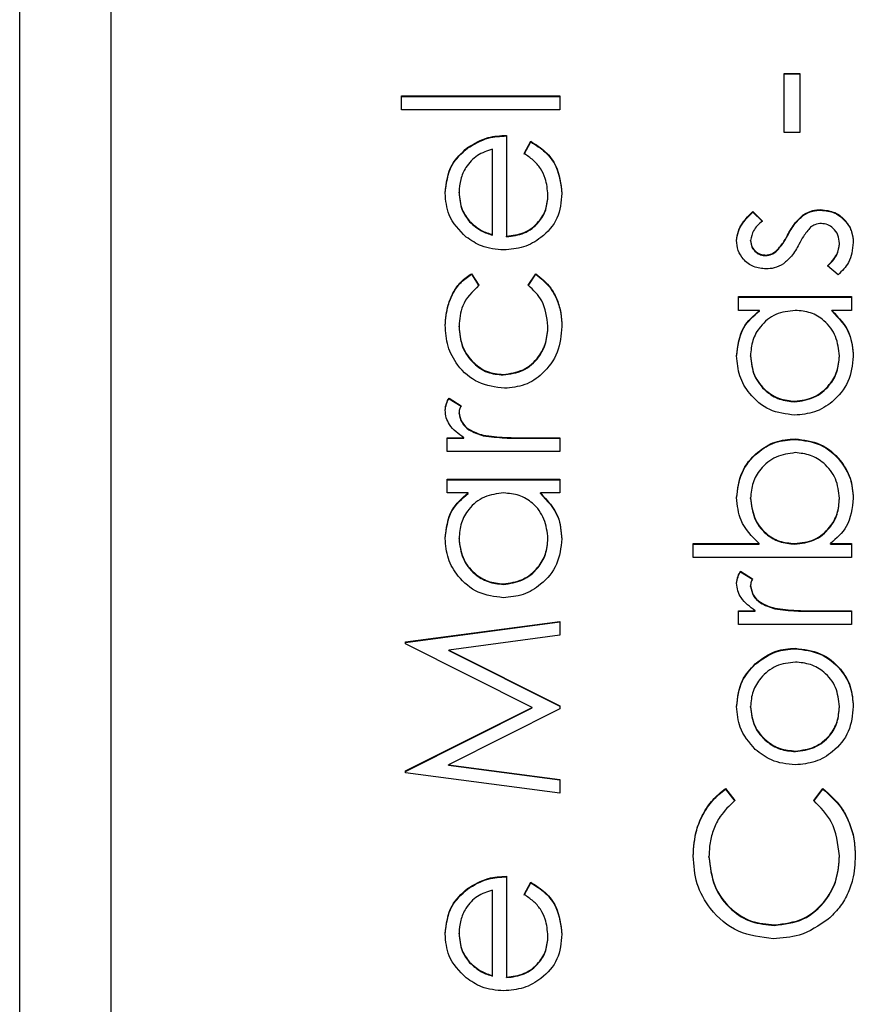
# Model space of a CAD drawing. Header units: millimetres. Extents: x 225 to 2010, y 34 to 1729.
# Tile 13 of 27: x 892.86 to 897.44, y 917.99 to 923.4. Entities that reach past the tile are written whole.
import ezdxf

# ---------------------------------------------------------------- set-up
doc = ezdxf.new("R2010")
doc.units = ezdxf.units.MM

msp = doc.modelspace()

# ---------------------------------------------------------------- linework, layer by layer
at = {"color": 7, "linetype": 'Continuous', "lineweight": 25}
for p, q in [((892.8553, 887.6122), (892.8553, 948.6122)), ((893.3553, 945.9801), (893.3553, 890.003)), ((897.0512, 923.1045), (897.1381, 923.1045)), ((897.0512, 922.779), (897.0512, 923.1045)), ((897.0512, 923.1017), (897.1381, 923.1017)), ((897.1381, 923.1045), (897.1381, 922.779)), ((894.9519, 922.9807), (895.8203, 922.9807)), ((894.9519, 922.9047), (894.9519, 922.9807)), ((894.9519, 922.9778), (895.8203, 922.9778)), ((895.8203, 922.9807), (895.8203, 922.9047)), ((895.8203, 922.9047), (894.9519, 922.9047)), ((895.5272, 922.7637), (895.5272, 922.2103)), ((897.1381, 922.779), (897.0512, 922.779)), ((895.6249, 922.6636), (895.6604, 922.7311)), ((895.6249, 922.6608), (895.6604, 922.7283)), ((895.6604, 922.7283), (895.6604, 922.7311)), ((895.3125, 922.6935), (895.3125, 922.6964)), ((895.4512, 922.2183), (895.4512, 922.6877)), ((895.2667, 922.4483), (895.2667, 922.4512)), ((895.7552, 922.4331), (895.7552, 922.4359)), ((896.8788, 922.345), (896.9318, 922.2935)), ((896.8788, 922.3422), (896.8788, 922.345)), ((896.8788, 922.3422), (896.9318, 922.2906)), ((897.1567, 922.3242), (897.1567, 922.327)), ((897.2524, 922.353), (897.2524, 922.3559)), ((895.3247, 922.289), (895.3247, 922.2918)), ((895.4512, 922.2154), (895.4512, 922.2183)), ((897.0699, 922.2128), (897.0699, 922.2157)), ((895.5272, 922.2074), (895.5272, 922.2103)), ((896.8667, 922.1838), (896.8667, 922.1867)), ((897.3552, 922.1679), (897.3552, 922.1707)), ((897.0061, 922.1245), (897.0061, 922.1273)), ((896.95, 922.1035), (896.95, 922.1063)), ((895.3357, 922.0041), (895.3753, 921.9406)), ((895.3357, 922.0013), (895.3357, 922.0041)), ((895.3357, 922.0013), (895.3753, 921.9377)), ((895.6466, 921.9406), (895.6883, 922.0041)), ((895.6466, 921.9377), (895.6883, 922.0013)), ((895.6883, 922.0013), (895.6883, 922.0041)), ((897.3474, 921.9978), (897.29, 922.0482)), ((896.8016, 921.8785), (897.4203, 921.8785)), ((896.8016, 921.8025), (896.8016, 921.8785)), ((896.8016, 921.8756), (897.4203, 921.8756)), ((897.4203, 921.8785), (897.4203, 921.8025)), ((896.9161, 921.8025), (896.8016, 921.8025)), ((896.9161, 921.7996), (896.9161, 921.8025)), ((897.4203, 921.8025), (897.3133, 921.8025)), ((897.3133, 921.7996), (897.3133, 921.8025)), ((895.2667, 921.7126), (895.2667, 921.7154)), ((895.7552, 921.7131), (895.7552, 921.7159)), ((896.8667, 921.5504), (896.8667, 921.5533)), ((897.3552, 921.5498), (897.3552, 921.5526)), ((895.5092, 921.4479), (895.5092, 921.4508)), ((895.2119, 921.3206), (895.2777, 921.2789)), ((895.2119, 921.3177), (895.2119, 921.3206)), ((895.2119, 921.3177), (895.2777, 921.276)), ((897.1101, 921.3005), (897.1101, 921.3034)), ((895.2667, 921.2372), (895.2667, 921.24)), ((895.2016, 921.1036), (895.2927, 921.1036)), ((895.2016, 921.0276), (895.2016, 921.1036)), ((895.2016, 921.1007), (895.2927, 921.1007)), ((895.2927, 921.1007), (895.2927, 921.1036)), ((895.4, 921.1143), (895.4, 921.1171)), ((895.6124, 921.1036), (895.8203, 921.1036)), ((895.6124, 921.1007), (895.6124, 921.1036)), ((895.6124, 921.1007), (895.8203, 921.1007)), ((895.8203, 921.1036), (895.8203, 921.0276)), ((897.1121, 921.0944), (897.1121, 921.0972)), ((895.8203, 921.0276), (895.2016, 921.0276)), ((895.2016, 920.8757), (895.8203, 920.8757)), ((895.2016, 920.7998), (895.2016, 920.8757)), ((895.2016, 920.8729), (895.8203, 920.8729)), ((895.8203, 920.8757), (895.8203, 920.7998)), ((895.3161, 920.7998), (895.2016, 920.7998)), ((895.3161, 920.7969), (895.3161, 920.7998)), ((895.8203, 920.7998), (895.7133, 920.7998)), ((895.7133, 920.7969), (895.7133, 920.7998)), ((896.8667, 920.7697), (896.8667, 920.7726)), ((897.3552, 920.7685), (897.3552, 920.7714)), ((895.2667, 920.5477), (895.2667, 920.5505)), ((895.7552, 920.547), (895.7552, 920.5499)), ((896.5519, 920.5222), (896.9139, 920.5222)), ((896.5519, 920.4462), (896.5519, 920.5222)), ((896.5519, 920.5193), (896.9139, 920.5193)), ((896.9139, 920.5193), (896.9139, 920.5222)), ((897.1098, 920.5193), (897.1098, 920.5222)), ((897.3058, 920.5222), (897.4203, 920.5222)), ((897.3058, 920.5193), (897.3058, 920.5222)), ((897.3058, 920.5193), (897.4203, 920.5193)), ((897.4203, 920.5222), (897.4203, 920.4462)), ((897.4203, 920.4462), (896.5519, 920.4462)), ((896.8119, 920.3703), (896.8777, 920.3286)), ((896.8119, 920.3674), (896.8119, 920.3703)), ((896.8119, 920.3674), (896.8777, 920.3257)), ((895.5101, 920.2978), (895.5101, 920.3006)), ((896.8667, 920.2869), (896.8667, 920.2897)), ((897, 920.164), (897, 920.1668)), ((896.8016, 920.1533), (896.8927, 920.1533)), ((896.8016, 920.0773), (896.8016, 920.1533)), ((896.8016, 920.1504), (896.8927, 920.1504)), ((896.8927, 920.1504), (896.8927, 920.1533)), ((897.2124, 920.1533), (897.4203, 920.1533)), ((897.2124, 920.1504), (897.2124, 920.1533)), ((897.2124, 920.1504), (897.4203, 920.1504)), ((897.4203, 920.1533), (897.4203, 920.0773)), ((894.9736, 919.9821), (895.8203, 920.0945)), ((894.9736, 919.9792), (895.8203, 920.0916)), ((895.8203, 920.0945), (895.8203, 920.0182)), ((897.4203, 920.0773), (896.8016, 920.0773)), ((895.8203, 920.0182), (895.2111, 919.9372)), ((894.9736, 919.9711), (894.9736, 919.9821)), ((895.6683, 919.6225), (894.9736, 919.9711)), ((897.1126, 919.9443), (897.1126, 919.9471)), ((895.2111, 919.9372), (895.8203, 919.6317)), ((895.2111, 919.9343), (895.2111, 919.9372)), ((895.2111, 919.9343), (895.8203, 919.6288)), ((896.8927, 919.8595), (896.8927, 919.8623)), ((894.9736, 919.2731), (895.6683, 919.6225)), ((894.9736, 919.2702), (895.6683, 919.6196)), ((895.6683, 919.6196), (895.6683, 919.6225)), ((895.8203, 919.6317), (895.8203, 919.6145)), ((896.8667, 919.6242), (896.8667, 919.627)), ((897.3552, 919.6242), (897.3552, 919.627)), ((895.8203, 919.6145), (895.2097, 919.3078)), ((897.1131, 919.38), (897.1131, 919.3829)), ((895.2097, 919.3078), (895.8203, 919.227)), ((895.2097, 919.305), (895.2097, 919.3078)), ((895.2097, 919.305), (895.8203, 919.2241)), ((894.9736, 919.2622), (894.9736, 919.2731)), ((895.8203, 919.1505), (894.9736, 919.2622)), ((895.8203, 919.227), (895.8203, 919.1505)), ((896.729, 919.1767), (896.7799, 919.1103)), ((896.729, 919.1739), (896.729, 919.1767)), ((896.729, 919.1739), (896.7799, 919.1074)), ((897.2141, 919.1103), (897.2644, 919.1767)), ((897.2141, 919.1074), (897.2644, 919.1739)), ((897.2644, 919.1739), (897.2644, 919.1767)), ((896.6388, 918.7999), (896.6388, 918.8027)), ((897.3552, 918.8051), (897.3552, 918.808)), ((895.5272, 918.6948), (895.5272, 918.1414)), ((895.6249, 918.5948), (895.6604, 918.6623)), ((895.6249, 918.5919), (895.6604, 918.6594)), ((895.6604, 918.6594), (895.6604, 918.6623)), ((895.3125, 918.6246), (895.3125, 918.6275)), ((895.4512, 918.1494), (895.4512, 918.6189)), ((895.2667, 918.3795), (895.2667, 918.3824)), ((896.9978, 918.4252), (896.9978, 918.4281)), ((895.7552, 918.3642), (895.7552, 918.3671)), ((895.3247, 918.2201), (895.3247, 918.223)), ((895.4512, 918.1466), (895.4512, 918.1494)), ((895.5272, 918.1386), (895.5272, 918.1414))]:
    msp.add_line(p, q, dxfattribs=at)
for points, knots in [([(895.3125, 922.6964), (895.3497, 922.7184), (895.4163, 922.7578), (895.4933, 922.7619), (895.5272, 922.7637)], [0, 0, 0, 0, 0.558897, 1, 1, 1, 1]), ([(895.3125, 922.6935), (895.3497, 922.7155), (895.4163, 922.7549), (895.4933, 922.759), (895.5272, 922.7608)], [0, 0, 0, 0, 0.558897, 1, 1, 1, 1]), ([(895.6604, 922.7311), (895.6884, 922.7138), (895.7443, 922.6794), (895.8162, 922.5821), (895.8255, 922.4972), (895.8312, 922.4454)], [0, 0, 0, 0, 0.280919, 0.561407, 1, 1, 1, 1]), ([(895.6604, 922.7283), (895.6884, 922.711), (895.7443, 922.6765), (895.8162, 922.5792), (895.8255, 922.4943), (895.8312, 922.4426)], [0, 0, 0, 0, 0.280919, 0.561407, 1, 1, 1, 1]), ([(895.1907, 922.4473), (895.1971, 922.5023), (895.2085, 922.6006), (895.2807, 922.6671), (895.3125, 922.6964)], [0, 0, 0, 0, 0.558919, 1, 1, 1, 1]), ([(895.1907, 922.4444), (895.1971, 922.4994), (895.2085, 922.5978), (895.2807, 922.6642), (895.3125, 922.6935)], [0, 0, 0, 0, 0.558919, 1, 1, 1, 1]), ([(895.4512, 922.6877), (895.4219, 922.6784), (895.3635, 922.6599), (895.3046, 922.5949), (895.2724, 922.5229), (895.2686, 922.4751), (895.2667, 922.4512)], [0, 0, 0, 0, 0.280138, 0.559194, 0.779598, 1, 1, 1, 1]), ([(895.7552, 922.4359), (895.7521, 922.4671), (895.7471, 922.5185), (895.716, 922.584), (895.6748, 922.6293), (895.6416, 922.6522), (895.6249, 922.6636)], [0, 0, 0, 0, 0.339465, 0.559626, 0.779498, 1, 1, 1, 1]), ([(895.3061, 922.2055), (895.2687, 922.2435), (895.2017, 922.3115), (895.1941, 922.4057), (895.1907, 922.4473)], [0, 0, 0, 0, 0.558577, 1, 1, 1, 1]), ([(895.2667, 922.4512), (895.2696, 922.4184), (895.2747, 922.3597), (895.3094, 922.3126), (895.3247, 922.2918)], [0, 0, 0, 0, 0.559458, 1, 1, 1, 1]), ([(895.2667, 922.4483), (895.2696, 922.4155), (895.2747, 922.3569), (895.3094, 922.3097), (895.3247, 922.289)], [0, 0, 0, 0, 0.559458, 1, 1, 1, 1]), ([(895.8312, 922.4454), (895.8269, 922.3984), (895.8185, 922.3044), (895.7282, 922.2033), (895.6225, 922.1445), (895.5492, 922.1377), (895.5126, 922.1343)], [0, 0, 0, 0, 0.279885, 0.558859, 0.779462, 1, 1, 1, 1]), ([(895.5272, 922.2103), (895.5607, 922.2142), (895.6277, 922.222), (895.7036, 922.2818), (895.7487, 922.3569), (895.753, 922.4096), (895.7552, 922.4359)], [0, 0, 0, 0, 0.2799631, 0.5593589, 0.7795256, 1, 1, 1, 1]), ([(895.5272, 922.2074), (895.5607, 922.2113), (895.6277, 922.2191), (895.7036, 922.279), (895.7487, 922.354), (895.753, 922.4067), (895.7552, 922.4331)], [0, 0, 0, 0, 0.279963, 0.559359, 0.779526, 1, 1, 1, 1]), ([(896.7907, 922.1867), (896.7927, 922.204), (896.7966, 922.2388), (896.8278, 922.294), (896.8594, 922.3257), (896.8788, 922.345)], [0, 0, 0, 0, 0.279553, 0.559703, 1, 1, 1, 1]), ([(896.7907, 922.1838), (896.7927, 922.2012), (896.7966, 922.236), (896.8278, 922.2912), (896.8594, 922.3228), (896.8788, 922.3422)], [0, 0, 0, 0, 0.279553, 0.559703, 1, 1, 1, 1]), ([(897.0699, 922.2157), (897.0829, 922.239), (897.1061, 922.2808), (897.1413, 922.3129), (897.1567, 922.327)], [0, 0, 0, 0, 0.560649, 1, 1, 1, 1]), ([(897.0699, 922.2128), (897.0829, 922.2362), (897.1061, 922.2779), (897.1413, 922.3101), (897.1567, 922.3242)], [0, 0, 0, 0, 0.560649, 1, 1, 1, 1]), ([(897.1567, 922.327), (897.1734, 922.3364), (897.2033, 922.3532), (897.2374, 922.355), (897.2524, 922.3559)], [0, 0, 0, 0, 0.559466, 1, 1, 1, 1]), ([(897.1567, 922.3242), (897.1734, 922.3336), (897.2033, 922.3503), (897.2374, 922.3522), (897.2524, 922.353)], [0, 0, 0, 0, 0.559466, 1, 1, 1, 1]), ([(897.2524, 922.3559), (897.279, 922.3528), (897.3323, 922.3466), (897.3913, 922.2974), (897.4262, 922.2374), (897.4295, 922.1956), (897.4312, 922.1746)], [0, 0, 0, 0, 0.279548, 0.559226, 0.779475, 1, 1, 1, 1]), ([(897.2524, 922.353), (897.279, 922.3499), (897.3323, 922.3438), (897.3913, 922.2945), (897.4262, 922.2345), (897.4295, 922.1927), (897.4312, 922.1718)], [0, 0, 0, 0, 0.279548, 0.559226, 0.779475, 1, 1, 1, 1]), ([(895.3247, 922.2918), (895.3456, 922.2734), (895.383, 922.2403), (895.4304, 922.225), (895.4512, 922.2183)], [0, 0, 0, 0, 0.5587953, 1, 1, 1, 1]), ([(895.3247, 922.289), (895.3456, 922.2705), (895.383, 922.2375), (895.4304, 922.2222), (895.4512, 922.2154)], [0, 0, 0, 0, 0.558795, 1, 1, 1, 1]), ([(896.9318, 922.2935), (896.9132, 922.2772), (896.8799, 922.2482), (896.8707, 922.2054), (896.8667, 922.1867)], [0, 0, 0, 0, 0.562045, 1, 1, 1, 1]), ([(897.2556, 922.2799), (897.2436, 922.2788), (897.222, 922.2768), (897.2044, 922.2645), (897.1966, 922.2591)], [0, 0, 0, 0, 0.559603, 1, 1, 1, 1]), ([(897.3552, 922.1707), (897.3536, 922.1861), (897.3505, 922.2169), (897.3245, 922.2523), (897.2919, 922.2759), (897.2677, 922.2786), (897.2556, 922.2799)], [0, 0, 0, 0, 0.279988, 0.559745, 0.779963, 1, 1, 1, 1]), ([(897.0061, 922.1273), (897.02, 922.1424), (897.0447, 922.1694), (897.0622, 922.2015), (897.0699, 922.2157)], [0, 0, 0, 0, 0.559018, 1, 1, 1, 1]), ([(897.1966, 922.2591), (897.1828, 922.2429), (897.1582, 922.2139), (897.1406, 922.1802), (897.1328, 922.1653)], [0, 0, 0, 0, 0.5590744, 1, 1, 1, 1]), ([(895.5126, 922.1343), (895.4706, 922.1381), (895.3955, 922.1448), (895.3334, 922.187), (895.3061, 922.2055)], [0, 0, 0, 0, 0.559427, 1, 1, 1, 1]), ([(896.953, 922.0304), (896.9294, 922.0326), (896.882, 922.0371), (896.8278, 922.0784), (896.7952, 922.1309), (896.7922, 922.1681), (896.7907, 922.1867)], [0, 0, 0, 0, 0.279936, 0.559437, 0.779611, 1, 1, 1, 1]), ([(896.8667, 922.1867), (896.8683, 922.1746), (896.8715, 922.1506), (896.8949, 922.125), (896.9216, 922.1089), (896.9405, 922.1072), (896.95, 922.1063)], [0, 0, 0, 0, 0.279313, 0.559072, 0.779518, 1, 1, 1, 1]), ([(896.8667, 922.1838), (896.8683, 922.1718), (896.8715, 922.1477), (896.8949, 922.1222), (896.9216, 922.106), (896.9405, 922.1043), (896.95, 922.1035)], [0, 0, 0, 0, 0.279313, 0.559072, 0.779518, 1, 1, 1, 1]), ([(897.0061, 922.1245), (897.02, 922.1396), (897.0447, 922.1665), (897.0622, 922.1986), (897.0699, 922.2128)], [0, 0, 0, 0, 0.559018, 1, 1, 1, 1]), ([(897.1328, 922.1653), (897.1202, 922.1428), (897.0978, 922.1026), (897.0634, 922.0721), (897.0484, 922.0587)], [0, 0, 0, 0, 0.560659, 1, 1, 1, 1]), ([(897.29, 922.0482), (897.3097, 922.0674), (897.3446, 922.1017), (897.352, 922.1497), (897.3552, 922.1707)], [0, 0, 0, 0, 0.560833, 1, 1, 1, 1]), ([(897.29, 922.0453), (897.3097, 922.0645), (897.3446, 922.0988), (897.352, 922.1468), (897.3552, 922.1679)], [0, 0, 0, 0, 0.560833, 1, 1, 1, 1]), ([(897.4312, 922.1746), (897.4262, 922.1362), (897.4174, 922.0676), (897.3688, 922.0192), (897.3474, 921.9978)], [0, 0, 0, 0, 0.5592891, 1, 1, 1, 1]), ([(896.95, 922.1063), (896.9615, 922.1077), (896.982, 922.1102), (896.9987, 922.1221), (897.0061, 922.1273)], [0, 0, 0, 0, 0.559054, 1, 1, 1, 1]), ([(896.95, 922.1035), (896.9615, 922.1048), (896.982, 922.1073), (896.9987, 922.1192), (897.0061, 922.1245)], [0, 0, 0, 0, 0.559054, 1, 1, 1, 1]), ([(897.0484, 922.0587), (897.0317, 922.0495), (897.0018, 922.033), (896.968, 922.0312), (896.953, 922.0304)], [0, 0, 0, 0, 0.559587, 1, 1, 1, 1]), ([(895.1907, 921.721), (895.1939, 921.7588), (895.1992, 921.821), (895.2331, 921.9011), (895.2751, 921.9624), (895.3155, 921.9902), (895.3357, 922.0041)], [0, 0, 0, 0, 0.339714, 0.560013, 0.780007, 1, 1, 1, 1]), ([(895.1907, 921.7182), (895.1939, 921.7559), (895.1992, 921.8181), (895.2331, 921.8983), (895.2751, 921.9596), (895.3155, 921.9874), (895.3357, 922.0013)], [0, 0, 0, 0, 0.339714, 0.5600135, 0.7800074, 1, 1, 1, 1]), ([(895.6883, 922.0041), (895.718, 921.9797), (895.7669, 921.9393), (895.8073, 921.8605), (895.828, 921.7889), (895.8301, 921.7395), (895.8312, 921.7147)], [0, 0, 0, 0, 0.338983, 0.559249, 0.779562, 1, 1, 1, 1]), ([(895.6883, 922.0013), (895.718, 921.9768), (895.7669, 921.9365), (895.8073, 921.8576), (895.828, 921.7861), (895.8301, 921.7366), (895.8312, 921.7119)], [0, 0, 0, 0, 0.3389831, 0.5592491, 0.7795615, 1, 1, 1, 1]), ([(895.3753, 921.9406), (895.3399, 921.9054), (895.2767, 921.8424), (895.2698, 921.7543), (895.2667, 921.7154)], [0, 0, 0, 0, 0.558451, 1, 1, 1, 1]), ([(895.7552, 921.7159), (895.7492, 921.7651), (895.7385, 921.8532), (895.6748, 921.9138), (895.6466, 921.9406)], [0, 0, 0, 0, 0.558788, 1, 1, 1, 1]), ([(896.7907, 921.5523), (896.797, 921.6081), (896.8084, 921.7079), (896.8831, 921.7736), (896.9161, 921.8025)], [0, 0, 0, 0, 0.559062, 1, 1, 1, 1]), ([(896.7907, 921.5494), (896.797, 921.6052), (896.8084, 921.7051), (896.8831, 921.7707), (896.9161, 921.7996)], [0, 0, 0, 0, 0.559062, 1, 1, 1, 1]), ([(897.1123, 921.8025), (897.0756, 921.7984), (897.0022, 921.7903), (896.9215, 921.722), (896.8735, 921.6396), (896.869, 921.5821), (896.8667, 921.5533)], [0, 0, 0, 0, 0.2796602, 0.5592103, 0.7794872, 1, 1, 1, 1]), ([(897.3552, 921.5526), (897.3508, 921.5889), (897.3421, 921.6613), (897.28, 921.7459), (897.1981, 921.795), (897.1409, 921.8), (897.1123, 921.8025)], [0, 0, 0, 0, 0.279822, 0.559387, 0.779603, 1, 1, 1, 1]), ([(897.3133, 921.8025), (897.3513, 921.7624), (897.4195, 921.6907), (897.4276, 921.593), (897.4312, 921.5499)], [0, 0, 0, 0, 0.558763, 1, 1, 1, 1]), ([(897.3133, 921.7996), (897.3513, 921.7596), (897.4195, 921.6879), (897.4276, 921.5902), (897.4312, 921.547)], [0, 0, 0, 0, 0.558763, 1, 1, 1, 1]), ([(895.516, 921.3748), (895.4665, 921.3815), (895.3675, 921.3948), (895.2591, 921.4895), (895.1998, 921.6042), (895.1937, 921.6821), (895.1907, 921.721)], [0, 0, 0, 0, 0.279381, 0.558782, 0.779281, 1, 1, 1, 1]), ([(895.2667, 921.7154), (895.2701, 921.6778), (895.2768, 921.6027), (895.3396, 921.5153), (895.4207, 921.4594), (895.4797, 921.4537), (895.5092, 921.4508)], [0, 0, 0, 0, 0.280136, 0.559769, 0.77989, 1, 1, 1, 1]), ([(895.2667, 921.7126), (895.2701, 921.675), (895.2768, 921.5998), (895.3396, 921.5124), (895.4207, 921.4566), (895.4797, 921.4508), (895.5092, 921.4479)], [0, 0, 0, 0, 0.280136, 0.559769, 0.77989, 1, 1, 1, 1]), ([(895.5092, 921.4508), (895.5469, 921.4561), (895.6222, 921.4667), (895.7043, 921.5393), (895.7485, 921.627), (895.753, 921.6863), (895.7552, 921.7159)], [0, 0, 0, 0, 0.279332, 0.558778, 0.779267, 1, 1, 1, 1]), ([(895.5092, 921.4479), (895.5469, 921.4532), (895.6222, 921.4639), (895.7043, 921.5364), (895.7485, 921.6242), (895.753, 921.6834), (895.7552, 921.7131)], [0, 0, 0, 0, 0.279332, 0.558778, 0.779267, 1, 1, 1, 1]), ([(895.8312, 921.7147), (895.8267, 921.6662), (895.8179, 921.5691), (895.7358, 921.4567), (895.6304, 921.3859), (895.5541, 921.3785), (895.516, 921.3748)], [0, 0, 0, 0, 0.280077, 0.559647, 0.779819, 1, 1, 1, 1]), ([(897.1092, 921.2274), (897.0618, 921.2333), (896.9669, 921.2451), (896.8637, 921.3347), (896.8003, 921.4405), (896.7939, 921.515), (896.7907, 921.5523)], [0, 0, 0, 0, 0.279413, 0.559191, 0.779548, 1, 1, 1, 1]), ([(896.8667, 921.5533), (896.8709, 921.517), (896.8794, 921.4445), (896.9439, 921.3621), (897.0247, 921.3127), (897.0816, 921.3065), (897.1101, 921.3034)], [0, 0, 0, 0, 0.279767, 0.559291, 0.779719, 1, 1, 1, 1]), ([(896.8667, 921.5504), (896.8709, 921.5142), (896.8794, 921.4417), (896.9439, 921.3593), (897.0247, 921.3098), (897.0816, 921.3036), (897.1101, 921.3005)], [0, 0, 0, 0, 0.279767, 0.559291, 0.779719, 1, 1, 1, 1]), ([(897.4312, 921.5499), (897.4256, 921.5024), (897.4145, 921.4073), (897.327, 921.3021), (897.2214, 921.2371), (897.1466, 921.2306), (897.1092, 921.2274)], [0, 0, 0, 0, 0.279573, 0.559333, 0.779589, 1, 1, 1, 1]), ([(897.1101, 921.3034), (897.1462, 921.3085), (897.2185, 921.3188), (897.2992, 921.3854), (897.3468, 921.4672), (897.3524, 921.5241), (897.3552, 921.5526)], [0, 0, 0, 0, 0.279429, 0.559146, 0.77957, 1, 1, 1, 1]), ([(897.1101, 921.3005), (897.1462, 921.3057), (897.2185, 921.3159), (897.2992, 921.3825), (897.3468, 921.4643), (897.3524, 921.5213), (897.3552, 921.5498)], [0, 0, 0, 0, 0.279429, 0.559146, 0.77957, 1, 1, 1, 1]), ([(895.1907, 921.2545), (895.1923, 921.2676), (895.1951, 921.2911), (895.2068, 921.3115), (895.2119, 921.3206)], [0, 0, 0, 0, 0.559243, 1, 1, 1, 1]), ([(895.1907, 921.2516), (895.1923, 921.2647), (895.1951, 921.2882), (895.2068, 921.3087), (895.2119, 921.3177)], [0, 0, 0, 0, 0.559243, 1, 1, 1, 1]), ([(895.2927, 921.1036), (895.2636, 921.1248), (895.2231, 921.1545), (895.1945, 921.2126), (895.192, 921.2405), (895.1907, 921.2545)], [0, 0, 0, 0, 0.558788, 0.779481, 1, 1, 1, 1]), ([(895.2777, 921.2789), (895.2745, 921.2719), (895.2688, 921.2595), (895.2673, 921.246), (895.2667, 921.24)], [0, 0, 0, 0, 0.5603957, 1, 1, 1, 1]), ([(895.2667, 921.24), (895.2706, 921.2222), (895.2784, 921.1863), (895.3283, 921.1402), (895.3728, 921.1259), (895.4, 921.1171)], [0, 0, 0, 0, 0.278336, 0.558768, 1, 1, 1, 1]), ([(895.2667, 921.2372), (895.2706, 921.2193), (895.2784, 921.1834), (895.3283, 921.1373), (895.3728, 921.123), (895.4, 921.1143)], [0, 0, 0, 0, 0.278336, 0.558768, 1, 1, 1, 1]), ([(895.4, 921.1171), (895.4395, 921.1121), (895.51, 921.1032), (895.5811, 921.1035), (895.6124, 921.1036)], [0, 0, 0, 0, 0.559636, 1, 1, 1, 1]), ([(895.4, 921.1143), (895.4395, 921.1093), (895.51, 921.1003), (895.5811, 921.1006), (895.6124, 921.1007)], [0, 0, 0, 0, 0.559636, 1, 1, 1, 1]), ([(896.7907, 920.7744), (896.7963, 920.822), (896.8073, 920.917), (896.8948, 921.0221), (897, 921.0876), (897.0747, 921.094), (897.1121, 921.0972)], [0, 0, 0, 0, 0.2795765, 0.5593339, 0.7796045, 1, 1, 1, 1]), ([(896.7907, 920.7716), (896.7963, 920.8191), (896.8073, 920.9142), (896.8948, 921.0193), (897, 921.0848), (897.0747, 921.0912), (897.1121, 921.0944)], [0, 0, 0, 0, 0.279577, 0.559334, 0.779604, 1, 1, 1, 1]), ([(897.1121, 921.0972), (897.1596, 921.0914), (897.2547, 921.0798), (897.358, 920.99), (897.4216, 920.884), (897.428, 920.8094), (897.4312, 920.7721)], [0, 0, 0, 0, 0.279433, 0.559216, 0.779559, 1, 1, 1, 1]), ([(897.1121, 921.0944), (897.1596, 921.0886), (897.2547, 921.0769), (897.358, 920.9871), (897.4216, 920.8812), (897.428, 920.8065), (897.4312, 920.7692)], [0, 0, 0, 0, 0.279433, 0.559216, 0.779559, 1, 1, 1, 1]), ([(897.1121, 921.0213), (897.076, 921.0161), (897.0039, 921.0058), (896.923, 920.9396), (896.8751, 920.8579), (896.8695, 920.801), (896.8667, 920.7726)], [0, 0, 0, 0, 0.279403, 0.559104, 0.779552, 1, 1, 1, 1]), ([(897.3552, 920.7714), (897.351, 920.8076), (897.3425, 920.8801), (897.2781, 920.9624), (897.1974, 921.012), (897.1406, 921.0182), (897.1121, 921.0213)], [0, 0, 0, 0, 0.279756, 0.559279, 0.779725, 1, 1, 1, 1]), ([(895.1907, 920.5495), (895.197, 920.6053), (895.2084, 920.7052), (895.2831, 920.7708), (895.3161, 920.7998)], [0, 0, 0, 0, 0.559062, 1, 1, 1, 1]), ([(895.1907, 920.5467), (895.197, 920.6025), (895.2084, 920.7023), (895.2831, 920.768), (895.3161, 920.7969)], [0, 0, 0, 0, 0.559062, 1, 1, 1, 1]), ([(895.5123, 920.7998), (895.4756, 920.7957), (895.4022, 920.7876), (895.3215, 920.7192), (895.2735, 920.6368), (895.269, 920.5793), (895.2667, 920.5505)], [0, 0, 0, 0, 0.27966, 0.55921, 0.779487, 1, 1, 1, 1]), ([(895.7552, 920.5499), (895.7508, 920.5861), (895.7421, 920.6586), (895.68, 920.7431), (895.5981, 920.7923), (895.5409, 920.7973), (895.5123, 920.7998)], [0, 0, 0, 0, 0.279822, 0.559387, 0.779603, 1, 1, 1, 1]), ([(895.7133, 920.7998), (895.7513, 920.7597), (895.8195, 920.688), (895.8276, 920.5903), (895.8312, 920.5472)], [0, 0, 0, 0, 0.558763, 1, 1, 1, 1]), ([(895.7133, 920.7969), (895.7513, 920.7568), (895.8195, 920.6851), (895.8276, 920.5874), (895.8312, 920.5443)], [0, 0, 0, 0, 0.558763, 1, 1, 1, 1]), ([(896.9139, 920.5222), (896.8747, 920.5618), (896.8046, 920.6328), (896.795, 920.7311), (896.7907, 920.7744)], [0, 0, 0, 0, 0.559294, 1, 1, 1, 1]), ([(896.8667, 920.7726), (896.8712, 920.7363), (896.8801, 920.6638), (896.942, 920.5791), (897.0239, 920.5296), (897.0811, 920.5247), (897.1098, 920.5222)], [0, 0, 0, 0, 0.279786, 0.559477, 0.779627, 1, 1, 1, 1]), ([(896.8667, 920.7697), (896.8712, 920.7335), (896.8801, 920.6609), (896.942, 920.5762), (897.0239, 920.5268), (897.0811, 920.5218), (897.1098, 920.5193)], [0, 0, 0, 0, 0.279786, 0.559477, 0.779627, 1, 1, 1, 1]), ([(897.1098, 920.5222), (897.1464, 920.5262), (897.2197, 920.5344), (897.3007, 920.6025), (897.3483, 920.6851), (897.3529, 920.7426), (897.3552, 920.7714)], [0, 0, 0, 0, 0.2796393, 0.5591919, 0.7795122, 1, 1, 1, 1]), ([(897.1098, 920.5193), (897.1464, 920.5234), (897.2197, 920.5315), (897.3007, 920.5997), (897.3483, 920.6823), (897.3529, 920.7398), (897.3552, 920.7685)], [0, 0, 0, 0, 0.279639, 0.559192, 0.779512, 1, 1, 1, 1]), ([(897.4312, 920.7721), (897.4247, 920.7164), (897.4132, 920.6168), (897.3387, 920.5511), (897.3058, 920.5222)], [0, 0, 0, 0, 0.5589217, 1, 1, 1, 1]), ([(895.5092, 920.2247), (895.4618, 920.2306), (895.3669, 920.2423), (895.2637, 920.3319), (895.2003, 920.4378), (895.1939, 920.5123), (895.1907, 920.5495)], [0, 0, 0, 0, 0.279413, 0.559191, 0.779548, 1, 1, 1, 1]), ([(895.2667, 920.5505), (895.2709, 920.5143), (895.2794, 920.4418), (895.3439, 920.3594), (895.4247, 920.3099), (895.4816, 920.3037), (895.5101, 920.3006)], [0, 0, 0, 0, 0.2797672, 0.5592905, 0.7797189, 1, 1, 1, 1]), ([(895.2667, 920.5477), (895.2709, 920.5114), (895.2794, 920.4389), (895.3439, 920.3565), (895.4247, 920.3071), (895.4816, 920.3009), (895.5101, 920.2978)], [0, 0, 0, 0, 0.279767, 0.559291, 0.779719, 1, 1, 1, 1]), ([(895.8312, 920.5472), (895.8256, 920.4996), (895.8145, 920.4045), (895.727, 920.2993), (895.6214, 920.2343), (895.5466, 920.2279), (895.5092, 920.2247)], [0, 0, 0, 0, 0.279573, 0.559333, 0.779589, 1, 1, 1, 1]), ([(895.5101, 920.3006), (895.5462, 920.3058), (895.6185, 920.316), (895.6992, 920.3826), (895.7468, 920.4645), (895.7524, 920.5214), (895.7552, 920.5499)], [0, 0, 0, 0, 0.2794286, 0.5591463, 0.7795701, 1, 1, 1, 1]), ([(895.5101, 920.2978), (895.5462, 920.3029), (895.6185, 920.3132), (895.6992, 920.3798), (895.7468, 920.4616), (895.7524, 920.5185), (895.7552, 920.547)], [0, 0, 0, 0, 0.2794286, 0.5591463, 0.7795701, 1, 1, 1, 1]), ([(896.7907, 920.3041), (896.7923, 920.3173), (896.7951, 920.3408), (896.8068, 920.3612), (896.8119, 920.3703)], [0, 0, 0, 0, 0.559243, 1, 1, 1, 1]), ([(896.7907, 920.3013), (896.7923, 920.3144), (896.7951, 920.3379), (896.8068, 920.3584), (896.8119, 920.3674)], [0, 0, 0, 0, 0.559243, 1, 1, 1, 1]), ([(896.8777, 920.3286), (896.8745, 920.3216), (896.8688, 920.3092), (896.8673, 920.2957), (896.8667, 920.2897)], [0, 0, 0, 0, 0.560396, 1, 1, 1, 1]), ([(896.8927, 920.1533), (896.8636, 920.1745), (896.8231, 920.2041), (896.7945, 920.2623), (896.792, 920.2902), (896.7907, 920.3041)], [0, 0, 0, 0, 0.558788, 0.779481, 1, 1, 1, 1]), ([(896.8667, 920.2897), (896.8706, 920.2719), (896.8784, 920.236), (896.9283, 920.1899), (896.9728, 920.1756), (897, 920.1668)], [0, 0, 0, 0, 0.2783358, 0.5587681, 1, 1, 1, 1]), ([(896.8667, 920.2869), (896.8706, 920.269), (896.8784, 920.2331), (896.9283, 920.187), (896.9728, 920.1727), (897, 920.164)], [0, 0, 0, 0, 0.278336, 0.558768, 1, 1, 1, 1]), ([(897, 920.1668), (897.0395, 920.1618), (897.11, 920.1529), (897.1811, 920.1531), (897.2124, 920.1533)], [0, 0, 0, 0, 0.559636, 1, 1, 1, 1]), ([(897, 920.164), (897.0395, 920.159), (897.11, 920.15), (897.1811, 920.1503), (897.2124, 920.1504)], [0, 0, 0, 0, 0.559636, 1, 1, 1, 1]), ([(896.8927, 919.8623), (896.9295, 919.8897), (896.9954, 919.9386), (897.0768, 919.9445), (897.1126, 919.9471)], [0, 0, 0, 0, 0.559216, 1, 1, 1, 1]), ([(896.8927, 919.8595), (896.9295, 919.8868), (896.9954, 919.9357), (897.0768, 919.9416), (897.1126, 919.9443)], [0, 0, 0, 0, 0.559216, 1, 1, 1, 1]), ([(897.1126, 919.9471), (897.1597, 919.9413), (897.2538, 919.9297), (897.3595, 919.8444), (897.4227, 919.7386), (897.4283, 919.6645), (897.4312, 919.6274)], [0, 0, 0, 0, 0.279521, 0.559381, 0.779507, 1, 1, 1, 1]), ([(897.1126, 919.9443), (897.1597, 919.9384), (897.2538, 919.9268), (897.3595, 919.8415), (897.4227, 919.7357), (897.4283, 919.6616), (897.4312, 919.6245)], [0, 0, 0, 0, 0.279521, 0.559381, 0.779507, 1, 1, 1, 1]), ([(896.7907, 919.6274), (896.796, 919.6776), (896.8053, 919.7673), (896.8659, 919.8333), (896.8927, 919.8623)], [0, 0, 0, 0, 0.5591815, 1, 1, 1, 1]), ([(896.7907, 919.6245), (896.796, 919.6747), (896.8053, 919.7645), (896.8659, 919.8304), (896.8927, 919.8595)], [0, 0, 0, 0, 0.559182, 1, 1, 1, 1]), ([(897.1131, 919.8712), (897.077, 919.867), (897.0045, 919.8587), (896.9249, 919.7918), (896.8745, 919.7122), (896.8693, 919.6554), (896.8667, 919.627)], [0, 0, 0, 0, 0.2795862, 0.5593981, 0.7796526, 1, 1, 1, 1]), ([(897.3552, 919.627), (897.3511, 919.6629), (897.3429, 919.7346), (897.2784, 919.8156), (897.1976, 919.8629), (897.1413, 919.8684), (897.1131, 919.8712)], [0, 0, 0, 0, 0.279745, 0.559113, 0.779606, 1, 1, 1, 1]), ([(896.8932, 919.3917), (896.86, 919.4299), (896.8007, 919.4983), (896.7938, 919.5879), (896.7907, 919.6274)], [0, 0, 0, 0, 0.55888, 1, 1, 1, 1]), ([(896.8667, 919.627), (896.8711, 919.5909), (896.88, 919.5186), (896.9475, 919.4394), (897.0279, 919.3902), (897.0847, 919.3853), (897.1131, 919.3829)], [0, 0, 0, 0, 0.2794842, 0.5592561, 0.7795472, 1, 1, 1, 1]), ([(896.8667, 919.6242), (896.8711, 919.588), (896.88, 919.5157), (896.9475, 919.4366), (897.0279, 919.3874), (897.0847, 919.3825), (897.1131, 919.38)], [0, 0, 0, 0, 0.279484, 0.559256, 0.779547, 1, 1, 1, 1]), ([(897.4312, 919.6274), (897.4264, 919.58), (897.4168, 919.4852), (897.3289, 919.381), (897.2239, 919.3172), (897.1497, 919.3103), (897.1126, 919.3069)], [0, 0, 0, 0, 0.279776, 0.559179, 0.779592, 1, 1, 1, 1]), ([(897.1131, 919.3829), (897.1489, 919.3874), (897.2204, 919.3964), (897.3015, 919.461), (897.3476, 919.5426), (897.3527, 919.5989), (897.3552, 919.627)], [0, 0, 0, 0, 0.279618, 0.559167, 0.779512, 1, 1, 1, 1]), ([(897.1131, 919.38), (897.1489, 919.3846), (897.2204, 919.3936), (897.3015, 919.4582), (897.3476, 919.5398), (897.3527, 919.596), (897.3552, 919.6242)], [0, 0, 0, 0, 0.279618, 0.559167, 0.779512, 1, 1, 1, 1]), ([(897.1126, 919.3069), (897.067, 919.3114), (896.9855, 919.3194), (896.9214, 919.3696), (896.8932, 919.3917)], [0, 0, 0, 0, 0.559285, 1, 1, 1, 1]), ([(896.5519, 918.8075), (896.5552, 918.8559), (896.5606, 918.9356), (896.6044, 919.0382), (896.6566, 919.1169), (896.7049, 919.1568), (896.729, 919.1767)], [0, 0, 0, 0, 0.33969, 0.55984, 0.77993, 1, 1, 1, 1]), ([(896.5519, 918.8046), (896.5552, 918.853), (896.5606, 918.9328), (896.6044, 919.0353), (896.6566, 919.114), (896.7049, 919.1539), (896.729, 919.1739)], [0, 0, 0, 0, 0.3396898, 0.5598397, 0.7799301, 1, 1, 1, 1]), ([(897.2644, 919.1767), (897.3005, 919.1445), (897.36, 919.0912), (897.411, 918.9921), (897.4379, 918.902), (897.4406, 918.8397), (897.442, 918.8085)], [0, 0, 0, 0, 0.339341, 0.559515, 0.77972, 1, 1, 1, 1]), ([(897.2644, 919.1739), (897.3005, 919.1416), (897.36, 919.0884), (897.411, 918.9893), (897.4379, 918.8992), (897.4406, 918.8368), (897.442, 918.8057)], [0, 0, 0, 0, 0.339341, 0.559515, 0.77972, 1, 1, 1, 1]), ([(896.7799, 919.1103), (896.7511, 919.0827), (896.7035, 919.0371), (896.6634, 918.9544), (896.6422, 918.8799), (896.6399, 918.8285), (896.6388, 918.8027)], [0, 0, 0, 0, 0.339327, 0.559466, 0.779727, 1, 1, 1, 1]), ([(897.3552, 918.808), (897.3472, 918.8734), (897.3329, 918.9906), (897.2504, 919.0736), (897.2141, 919.1103)], [0, 0, 0, 0, 0.558772, 1, 1, 1, 1]), ([(896.992, 918.3521), (896.9257, 918.3598), (896.7929, 918.3753), (896.6476, 918.5005), (896.5635, 918.6512), (896.5558, 918.7554), (896.5519, 918.8075)], [0, 0, 0, 0, 0.279512, 0.55908, 0.779374, 1, 1, 1, 1]), ([(896.6388, 918.8027), (896.6449, 918.7487), (896.6573, 918.6406), (896.7492, 918.5146), (896.8701, 918.4396), (896.9552, 918.4319), (896.9978, 918.4281)], [0, 0, 0, 0, 0.2798558, 0.5595188, 0.7796855, 1, 1, 1, 1]), ([(896.6388, 918.7999), (896.6449, 918.7458), (896.6573, 918.6378), (896.7492, 918.5118), (896.8701, 918.4368), (896.9552, 918.4291), (896.9978, 918.4252)], [0, 0, 0, 0, 0.279856, 0.559519, 0.779686, 1, 1, 1, 1]), ([(896.9978, 918.4281), (897.0526, 918.4345), (897.1621, 918.4474), (897.2802, 918.5535), (897.3462, 918.6792), (897.3522, 918.765), (897.3552, 918.808)], [0, 0, 0, 0, 0.279434, 0.558921, 0.779283, 1, 1, 1, 1]), ([(896.9978, 918.4252), (897.0526, 918.4317), (897.1621, 918.4446), (897.2802, 918.5506), (897.3462, 918.6764), (897.3522, 918.7622), (897.3552, 918.8051)], [0, 0, 0, 0, 0.279434, 0.558921, 0.779283, 1, 1, 1, 1]), ([(897.442, 918.8085), (897.4395, 918.764), (897.4355, 918.6906), (897.4007, 918.5941), (897.3563, 918.5193), (897.3147, 918.4794), (897.2939, 918.4594)], [0, 0, 0, 0, 0.339838, 0.559927, 0.779959, 1, 1, 1, 1]), ([(895.3125, 918.6275), (895.3497, 918.6495), (895.4163, 918.6889), (895.4933, 918.693), (895.5272, 918.6948)], [0, 0, 0, 0, 0.558897, 1, 1, 1, 1]), ([(895.3125, 918.6246), (895.3497, 918.6467), (895.4163, 918.6861), (895.4933, 918.6902), (895.5272, 918.6919)], [0, 0, 0, 0, 0.558897, 1, 1, 1, 1]), ([(895.6604, 918.6623), (895.6884, 918.645), (895.7443, 918.6105), (895.8162, 918.5132), (895.8255, 918.4284), (895.8312, 918.3766)], [0, 0, 0, 0, 0.280919, 0.561407, 1, 1, 1, 1]), ([(895.6604, 918.6594), (895.6884, 918.6421), (895.7443, 918.6076), (895.8162, 918.5104), (895.8255, 918.4255), (895.8312, 918.3737)], [0, 0, 0, 0, 0.280919, 0.561407, 1, 1, 1, 1]), ([(895.1907, 918.3785), (895.1971, 918.4334), (895.2085, 918.5318), (895.2807, 918.5982), (895.3125, 918.6275)], [0, 0, 0, 0, 0.558919, 1, 1, 1, 1]), ([(895.1907, 918.3756), (895.1971, 918.4306), (895.2085, 918.5289), (895.2807, 918.5953), (895.3125, 918.6246)], [0, 0, 0, 0, 0.558919, 1, 1, 1, 1]), ([(895.4512, 918.6189), (895.4219, 918.6096), (895.3635, 918.591), (895.3046, 918.5261), (895.2724, 918.454), (895.2686, 918.4062), (895.2667, 918.3824)], [0, 0, 0, 0, 0.280138, 0.559194, 0.779598, 1, 1, 1, 1]), ([(895.7552, 918.3671), (895.7521, 918.3983), (895.7471, 918.4496), (895.716, 918.5151), (895.6748, 918.5604), (895.6416, 918.5833), (895.6249, 918.5948)], [0, 0, 0, 0, 0.3394652, 0.5596261, 0.7794983, 1, 1, 1, 1]), ([(897.2939, 918.4594), (897.2427, 918.4244), (897.1509, 918.3618), (897.0407, 918.3551), (896.992, 918.3521)], [0, 0, 0, 0, 0.559029, 1, 1, 1, 1]), ([(895.3061, 918.1367), (895.2687, 918.1747), (895.2017, 918.2427), (895.1941, 918.3369), (895.1907, 918.3785)], [0, 0, 0, 0, 0.558577, 1, 1, 1, 1]), ([(895.2667, 918.3824), (895.2696, 918.3495), (895.2747, 918.2909), (895.3094, 918.2437), (895.3247, 918.223)], [0, 0, 0, 0, 0.559458, 1, 1, 1, 1]), ([(895.2667, 918.3795), (895.2696, 918.3467), (895.2747, 918.288), (895.3094, 918.2409), (895.3247, 918.2201)], [0, 0, 0, 0, 0.559458, 1, 1, 1, 1]), ([(895.8312, 918.3766), (895.8269, 918.3295), (895.8185, 918.2356), (895.7282, 918.1344), (895.6225, 918.0756), (895.5492, 918.0689), (895.5126, 918.0655)], [0, 0, 0, 0, 0.279885, 0.558859, 0.779462, 1, 1, 1, 1]), ([(895.5272, 918.1414), (895.5607, 918.1453), (895.6277, 918.1531), (895.7036, 918.213), (895.7487, 918.288), (895.753, 918.3407), (895.7552, 918.3671)], [0, 0, 0, 0, 0.279963, 0.559359, 0.779526, 1, 1, 1, 1]), ([(895.5272, 918.1386), (895.5607, 918.1425), (895.6277, 918.1503), (895.7036, 918.2101), (895.7487, 918.2852), (895.753, 918.3379), (895.7552, 918.3642)], [0, 0, 0, 0, 0.279963, 0.559359, 0.779526, 1, 1, 1, 1]), ([(895.3247, 918.223), (895.3456, 918.2045), (895.383, 918.1715), (895.4304, 918.1562), (895.4512, 918.1494)], [0, 0, 0, 0, 0.558795, 1, 1, 1, 1]), ([(895.3247, 918.2201), (895.3456, 918.2017), (895.383, 918.1686), (895.4304, 918.1533), (895.4512, 918.1466)], [0, 0, 0, 0, 0.558795, 1, 1, 1, 1]), ([(895.5126, 918.0655), (895.4706, 918.0693), (895.3955, 918.076), (895.3334, 918.1181), (895.3061, 918.1367)], [0, 0, 0, 0, 0.5594271, 1, 1, 1, 1])]:
    msp.add_open_spline(points, degree=3, knots=knots, dxfattribs=at)

doc.saveas('drawing.dxf')
